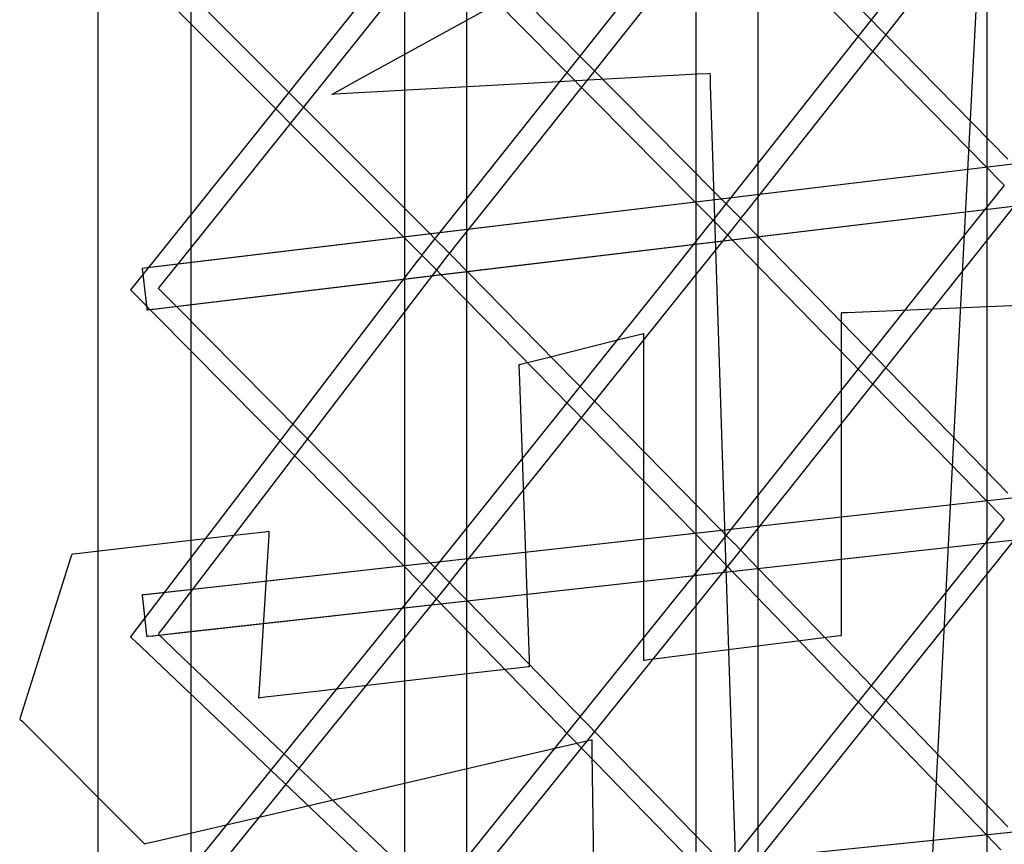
# Model space of a CAD drawing. Extents: x -1.87 to 2.02, y -1.45 to 3.07.
# Tile 23 of 59: x -1.6 to -1.38, y -0.5 to -0.31. Entities that reach past the tile are written whole.
import ezdxf

# ---------------------------------------------------------------- set-up
doc = ezdxf.new("R2010")
doc.units = 0

msp = doc.modelspace()

# ---------------------------------------------------------------- linework, layer by layer
at = {"layer": 'Layer 1', "color": 7, "linetype": 'CONTINUOUS'}
for p, q in [((-1.446965, -0.143822), (-1.446965, -0.311714)), ((-1.374231, -0.146097), (-1.387086, -0.39658)), ((-1.514229, -0.153441), (-1.514229, -0.320071)), ((-1.432551, -1.233299), (-1.432551, -0.161311)), ((-1.585099, -0.163065), (-1.585099, -0.328431)), ((-1.499815, -1.234725), (-1.499815, -0.170798)), ((-1.563477, -1.236153), (-1.563477, -0.18029)), ((-1.426257, -0.338366), (-1.369675, -0.266725)), ((-1.493516, -0.346512), (-1.436933, -0.275357)), ((-1.386007, -0.279653), (-1.442568, -0.351263)), ((-1.374863, -0.337683), (-1.432468, -0.27904)), ((-1.437385, -0.280894), (-1.379788, -0.339526)), ((-1.560773, -0.354659), (-1.50419, -0.283993)), ((-1.45328, -0.288196), (-1.509839, -0.35932)), ((-1.442134, -0.34577), (-1.499725, -0.287638)), ((-1.524384, -0.319072), (-1.472191, -0.290366)), ((-1.504642, -0.2895), (-1.447058, -0.347621)), ((-1.520554, -0.296739), (-1.57711, -0.367376)), ((-1.509405, -0.353854), (-1.566978, -0.296235)), ((-1.571901, -0.298108), (-1.5143, -0.355754)), ((-1.379701, -0.303357), (-1.379701, -1.422997)), ((-1.115424, -0.307889), (-1.574859, -0.362923)), ((-1.112181, -0.307499), (-1.557009, -0.360784)), ((-1.498328, -0.363435), (-1.053809, -0.310185)), ((-1.495457, -0.363091), (-1.053209, -0.310114)), ((-1.446965, -0.311714), (-1.446965, -1.422997)), ((-1.446631, -0.318101), (-1.47038, -0.319405)), ((-1.444178, -0.317966), (-1.446631, -0.318101)), ((-1.443663, -0.317938), (-1.444178, -0.317966)), ((-1.443614, -0.317935), (-1.443663, -0.317938)), ((-1.443602, -0.317935), (-1.443614, -0.317935)), ((-1.443599, -0.317934), (-1.443602, -0.317935)), ((-1.443597, -0.317995), (-1.443599, -0.317934)), ((-1.443599, -0.317934), (-1.443599, -0.317934)), ((-1.443599, -0.317934), (-1.443599, -0.317934)), ((-1.443599, -0.317934), (-1.443599, -0.317934)), ((-1.443599, -0.317934), (-1.443599, -0.317934)), ((-1.443582, -0.318451), (-1.443597, -0.317995)), ((-1.529775, -0.322037), (-1.524384, -0.319072)), ((-1.47038, -0.319405), (-1.527558, -0.322546)), ((-1.514229, -0.320071), (-1.514229, -1.422997)), ((-1.443511, -0.320656), (-1.443582, -0.318451)), ((-1.443215, -0.329821), (-1.443511, -0.320656)), ((-1.531047, -0.322737), (-1.531048, -0.322737)), ((-1.531048, -0.322737), (-1.531047, -0.322737)), ((-1.53103, -0.322736), (-1.531047, -0.322737)), ((-1.531047, -0.322737), (-1.531046, -0.322736)), ((-1.531047, -0.322737), (-1.531047, -0.322737)), ((-1.531046, -0.322736), (-1.531039, -0.322733)), ((-1.531039, -0.322733), (-1.531013, -0.322719)), ((-1.530896, -0.322729), (-1.53103, -0.322736)), ((-1.531013, -0.322719), (-1.530906, -0.32266)), ((-1.530906, -0.32266), (-1.529775, -0.322037)), ((-1.530249, -0.322694), (-1.530896, -0.322729)), ((-1.527558, -0.322546), (-1.530249, -0.322694)), ((-1.585099, -0.328431), (-1.585099, -1.422997)), ((-1.436932, -0.524592), (-1.443215, -0.329821)), ((-1.43548, -0.350044), (-1.426257, -0.338366)), ((-1.379788, -0.339526), (-1.376491, -0.342882)), ((-1.376491, -0.342882), (-1.375785, -0.3436)), ((-1.426249, -0.41498), (-1.369676, -0.34384)), ((-1.37678, -0.345052), (-1.386001, -0.356647)), ((-1.3759, -0.343946), (-1.37678, -0.345052)), ((-1.375719, -0.343718), (-1.3759, -0.343946)), ((-1.375785, -0.3436), (-1.375718, -0.343669)), ((-1.375702, -0.343697), (-1.375719, -0.343718)), ((-1.375718, -0.343669), (-1.375702, -0.343685)), ((-1.375702, -0.343685), (-1.375698, -0.343689)), ((-1.375698, -0.343692), (-1.375702, -0.343697)), ((-1.375698, -0.343689), (-1.375697, -0.34369)), ((-1.375697, -0.343691), (-1.375698, -0.343692)), ((-1.375697, -0.34369), (-1.375697, -0.34369)), ((-1.375697, -0.34369), (-1.375697, -0.34369)), ((-1.375697, -0.34369), (-1.375697, -0.343691)), ((-1.502737, -0.358108), (-1.493516, -0.346512)), ((-1.447058, -0.347621), (-1.443762, -0.350948)), ((-1.438841, -0.349094), (-1.442134, -0.34577)), ((-1.438139, -0.349803), (-1.438841, -0.349094)), ((-1.438072, -0.34987), (-1.438139, -0.349803)), ((-1.438056, -0.349886), (-1.438072, -0.34987)), ((-1.438052, -0.34989), (-1.438056, -0.349886)), ((-1.438052, -0.349891), (-1.438052, -0.34989)), ((-1.438051, -0.349891), (-1.438052, -0.349891)), ((-1.438039, -0.349904), (-1.438051, -0.349891)), ((-1.436779, -0.351173), (-1.438039, -0.349904)), ((-1.43636, -0.351157), (-1.43548, -0.350044)), ((-1.493504, -0.422551), (-1.436934, -0.351897)), ((-1.443172, -0.352003), (-1.444051, -0.353101)), ((-1.443762, -0.350948), (-1.443057, -0.35166)), ((-1.442991, -0.351777), (-1.443172, -0.352003)), ((-1.443057, -0.35166), (-1.44299, -0.351728)), ((-1.442974, -0.351756), (-1.442991, -0.351777)), ((-1.44299, -0.351728), (-1.442974, -0.351744)), ((-1.442974, -0.351744), (-1.44297, -0.351748)), ((-1.44297, -0.351751), (-1.442974, -0.351756)), ((-1.44297, -0.351748), (-1.442969, -0.351749)), ((-1.442969, -0.35175), (-1.44297, -0.351751)), ((-1.442969, -0.351749), (-1.442969, -0.351749)), ((-1.442969, -0.351749), (-1.442969, -0.351749)), ((-1.442969, -0.351749), (-1.442969, -0.35175)), ((-1.442568, -0.351263), (-1.442949, -0.351745)), ((-1.442949, -0.351745), (-1.442949, -0.351745)), ((-1.442949, -0.351745), (-1.442949, -0.351745)), ((-1.442949, -0.351745), (-1.442949, -0.351745)), ((-1.442949, -0.351745), (-1.442949, -0.351745)), ((-1.442949, -0.351745), (-1.442949, -0.351745)), ((-1.442949, -0.351745), (-1.442949, -0.351745)), ((-1.442949, -0.351745), (-1.442949, -0.351745)), ((-1.442949, -0.351745), (-1.442949, -0.351746)), ((-1.442949, -0.351746), (-1.442945, -0.35175)), ((-1.442945, -0.35175), (-1.442925, -0.35177)), ((-1.442925, -0.35177), (-1.44272, -0.351982)), ((-1.44272, -0.351982), (-1.441493, -0.353245)), ((-1.436934, -0.351897), (-1.436544, -0.351411)), ((-1.436568, -0.351386), (-1.436779, -0.351173)), ((-1.436548, -0.351406), (-1.436568, -0.351386)), ((-1.436563, -0.351414), (-1.436562, -0.351413)), ((-1.436563, -0.351415), (-1.436563, -0.351414)), ((-1.436562, -0.351416), (-1.436563, -0.351415)), ((-1.436563, -0.351415), (-1.436563, -0.351415)), ((-1.436563, -0.351415), (-1.436563, -0.351415)), ((-1.436562, -0.351413), (-1.436558, -0.351408)), ((-1.436558, -0.35142), (-1.436562, -0.351416)), ((-1.436558, -0.351408), (-1.436541, -0.351386)), ((-1.436542, -0.351437), (-1.436558, -0.35142)), ((-1.436544, -0.35141), (-1.436548, -0.351406)), ((-1.436544, -0.351411), (-1.436544, -0.35141)), ((-1.436544, -0.351411), (-1.436544, -0.351411)), ((-1.436544, -0.351411), (-1.436544, -0.351411)), ((-1.436544, -0.351411), (-1.436544, -0.351411)), ((-1.436544, -0.351411), (-1.436544, -0.351411)), ((-1.436544, -0.351411), (-1.436544, -0.351411)), ((-1.436544, -0.351411), (-1.436544, -0.351411)), ((-1.436544, -0.351411), (-1.436544, -0.351411)), ((-1.436475, -0.351505), (-1.436542, -0.351437)), ((-1.436541, -0.351386), (-1.43636, -0.351157)), ((-1.435769, -0.35223), (-1.436475, -0.351505)), ((-1.432472, -0.355615), (-1.435769, -0.35223)), ((-1.569993, -0.366173), (-1.560773, -0.354659)), ((-1.506113, -0.357148), (-1.509405, -0.353854)), ((-1.444051, -0.353101), (-1.453271, -0.364615)), ((-1.441493, -0.353245), (-1.441481, -0.353257)), ((-1.441481, -0.353257), (-1.44148, -0.353257)), ((-1.44148, -0.353257), (-1.44148, -0.353258)), ((-1.44148, -0.353258), (-1.441476, -0.353262)), ((-1.441476, -0.353262), (-1.44146, -0.353278)), ((-1.44146, -0.353278), (-1.441394, -0.353346)), ((-1.441394, -0.353346), (-1.440692, -0.354066)), ((-1.440692, -0.354066), (-1.437401, -0.357445)), ((-1.5143, -0.355754), (-1.511003, -0.359053)), ((-1.386001, -0.356647), (-1.442566, -0.42778)), ((-1.37486, -0.414754), (-1.432472, -0.355615)), ((-1.511003, -0.359053), (-1.510297, -0.359759)), ((-1.509839, -0.35932), (-1.510224, -0.359804)), ((-1.50541, -0.357851), (-1.506113, -0.357148)), ((-1.505344, -0.357918), (-1.50541, -0.357851)), ((-1.505328, -0.357934), (-1.505344, -0.357918)), ((-1.505324, -0.357937), (-1.505328, -0.357934)), ((-1.505323, -0.357938), (-1.505324, -0.357937)), ((-1.505323, -0.357939), (-1.505323, -0.357938)), ((-1.505311, -0.357951), (-1.505323, -0.357939)), ((-1.504071, -0.359194), (-1.505311, -0.357951)), ((-1.503863, -0.359402), (-1.504071, -0.359194)), ((-1.503797, -0.359442), (-1.503616, -0.359214)), ((-1.503616, -0.359214), (-1.502737, -0.358108)), ((-1.437401, -0.357445), (-1.379796, -0.416573)), ((-1.557009, -0.360784), (-1.573679, -0.362781)), ((-1.56075, -0.433901), (-1.504211, -0.359913)), ((-1.511292, -0.361266), (-1.52052, -0.373341)), ((-1.510412, -0.360114), (-1.511292, -0.361266)), ((-1.510231, -0.359877), (-1.510412, -0.360114)), ((-1.510297, -0.359759), (-1.51023, -0.359826)), ((-1.510214, -0.359855), (-1.510231, -0.359877)), ((-1.51023, -0.359826), (-1.510214, -0.359843)), ((-1.510224, -0.359804), (-1.510225, -0.359804)), ((-1.510225, -0.359804), (-1.510225, -0.359804)), ((-1.510225, -0.359804), (-1.510225, -0.359804)), ((-1.510225, -0.359804), (-1.510225, -0.359804)), ((-1.510225, -0.359804), (-1.510225, -0.359804)), ((-1.510225, -0.359804), (-1.510225, -0.359804)), ((-1.510225, -0.359804), (-1.510225, -0.359805)), ((-1.510225, -0.359805), (-1.510224, -0.359805)), ((-1.510224, -0.359805), (-1.51022, -0.359809)), ((-1.51022, -0.359809), (-1.5102, -0.359829)), ((-1.510214, -0.359843), (-1.51021, -0.359847)), ((-1.51021, -0.359849), (-1.510214, -0.359855)), ((-1.51021, -0.359847), (-1.510209, -0.359848)), ((-1.510209, -0.359848), (-1.51021, -0.359849)), ((-1.510209, -0.359848), (-1.510209, -0.359848)), ((-1.510209, -0.359848), (-1.510209, -0.359848)), ((-1.510209, -0.359848), (-1.510209, -0.359848)), ((-1.5102, -0.359829), (-1.509992, -0.360041)), ((-1.509992, -0.360041), (-1.508749, -0.361307)), ((-1.508749, -0.361307), (-1.508737, -0.36132)), ((-1.508737, -0.36132), (-1.508736, -0.36132)), ((-1.508736, -0.36132), (-1.508736, -0.361321)), ((-1.508736, -0.361321), (-1.508732, -0.361325)), ((-1.508732, -0.361325), (-1.508716, -0.361341)), ((-1.508716, -0.361341), (-1.50865, -0.361408)), ((-1.50865, -0.361408), (-1.507948, -0.362122)), ((-1.504211, -0.359913), (-1.503839, -0.359427)), ((-1.503843, -0.359422), (-1.503863, -0.359402)), ((-1.503839, -0.359426), (-1.503843, -0.359422)), ((-1.503839, -0.359427), (-1.503839, -0.359426)), ((-1.503839, -0.359426), (-1.503839, -0.359426)), ((-1.503839, -0.359426), (-1.503839, -0.359426)), ((-1.503839, -0.359426), (-1.503839, -0.359426)), ((-1.503839, -0.359426), (-1.503839, -0.359426)), ((-1.503839, -0.359426), (-1.503839, -0.359426)), ((-1.503839, -0.359426), (-1.503839, -0.359426)), ((-1.503839, -0.359427), (-1.503839, -0.359427)), ((-1.503819, -0.359469), (-1.503818, -0.359468)), ((-1.503819, -0.35947), (-1.503819, -0.359469)), ((-1.503818, -0.359471), (-1.503819, -0.35947)), ((-1.503819, -0.35947), (-1.503819, -0.35947)), ((-1.503819, -0.35947), (-1.503819, -0.35947)), ((-1.503818, -0.359468), (-1.503814, -0.359463)), ((-1.503814, -0.359475), (-1.503818, -0.359471)), ((-1.503814, -0.359463), (-1.503797, -0.359442)), ((-1.503798, -0.359491), (-1.503814, -0.359475)), ((-1.503731, -0.35956), (-1.503798, -0.359491)), ((-1.503026, -0.360278), (-1.503731, -0.35956)), ((-1.499728, -0.363634), (-1.503026, -0.360278)), ((-1.574858, -0.362922), (-1.574859, -0.362923)), ((-1.574859, -0.362923), (-1.574859, -0.362923)), ((-1.574859, -0.362923), (-1.574859, -0.362923)), ((-1.574859, -0.362923), (-1.574859, -0.362923)), ((-1.574859, -0.362923), (-1.574859, -0.362923)), ((-1.574859, -0.362923), (-1.574859, -0.362923)), ((-1.574859, -0.362923), (-1.574859, -0.362923)), ((-1.574859, -0.362923), (-1.574858, -0.362923)), ((-1.574859, -0.362923), (-1.574859, -0.362923)), ((-1.574859, -0.362923), (-1.574859, -0.362923)), ((-1.574859, -0.362923), (-1.574859, -0.362923)), ((-1.574859, -0.362923), (-1.574859, -0.362923)), ((-1.574859, -0.362923), (-1.574859, -0.362923)), ((-1.574859, -0.362923), (-1.574859, -0.362923)), ((-1.574859, -0.362923), (-1.574858, -0.362923)), ((-1.574854, -0.362922), (-1.574858, -0.362922)), ((-1.574858, -0.362923), (-1.574858, -0.362925)), ((-1.574858, -0.362923), (-1.574858, -0.362929)), ((-1.574858, -0.362925), (-1.574855, -0.362949)), ((-1.574858, -0.362929), (-1.574854, -0.362958)), ((-1.574855, -0.362949), (-1.574842, -0.363062)), ((-1.574784, -0.362914), (-1.574854, -0.362922)), ((-1.574854, -0.362958), (-1.574839, -0.363083)), ((-1.574842, -0.363062), (-1.574698, -0.36426)), ((-1.574839, -0.363083), (-1.574692, -0.364314)), ((-1.573679, -0.362781), (-1.574784, -0.362914)), ((-1.565841, -0.371522), (-1.498328, -0.363435)), ((-1.564715, -0.371387), (-1.495457, -0.363091)), ((-1.507948, -0.362122), (-1.504658, -0.365472)), ((-1.442131, -0.422262), (-1.499728, -0.363634)), ((-1.574698, -0.36426), (-1.573755, -0.372149)), ((-1.574692, -0.364314), (-1.573751, -0.372177)), ((-1.453271, -0.364615), (-1.509837, -0.435262)), ((-1.504658, -0.365472), (-1.447067, -0.424093)), ((-1.57711, -0.367376), (-1.5775, -0.367863)), ((-1.5775, -0.367863), (-1.5775, -0.367863)), ((-1.5775, -0.367863), (-1.5775, -0.367863)), ((-1.5775, -0.367863), (-1.5775, -0.367863)), ((-1.5775, -0.367863), (-1.5775, -0.367863)), ((-1.5775, -0.367863), (-1.5775, -0.367863)), ((-1.5775, -0.367863), (-1.5775, -0.367863)), ((-1.5775, -0.367863), (-1.5775, -0.367864)), ((-1.5775, -0.367864), (-1.5775, -0.367864)), ((-1.5775, -0.367864), (-1.577496, -0.367868)), ((-1.577496, -0.367868), (-1.577476, -0.367888)), ((-1.577476, -0.367888), (-1.577265, -0.368101)), ((-1.577265, -0.368101), (-1.576005, -0.369374)), ((-1.571075, -0.367525), (-1.571074, -0.367523)), ((-1.571074, -0.367526), (-1.571075, -0.367525)), ((-1.571075, -0.367525), (-1.571075, -0.367525)), ((-1.571075, -0.367525), (-1.571075, -0.367525)), ((-1.571075, -0.367525), (-1.571075, -0.367525)), ((-1.571074, -0.367523), (-1.57107, -0.367518)), ((-1.57107, -0.36753), (-1.571074, -0.367526)), ((-1.57107, -0.367518), (-1.571053, -0.367497)), ((-1.571054, -0.367546), (-1.57107, -0.36753)), ((-1.570987, -0.367614), (-1.571054, -0.367546)), ((-1.571053, -0.367497), (-1.570872, -0.367271)), ((-1.570282, -0.368326), (-1.570987, -0.367614)), ((-1.570872, -0.367271), (-1.569993, -0.366173)), ((-1.566985, -0.371653), (-1.570282, -0.368326)), ((-1.576005, -0.369374), (-1.575993, -0.369387)), ((-1.575993, -0.369387), (-1.575992, -0.369387)), ((-1.575992, -0.369387), (-1.575992, -0.369388)), ((-1.575992, -0.369388), (-1.575988, -0.369392)), ((-1.575988, -0.369392), (-1.575972, -0.369408)), ((-1.575972, -0.369408), (-1.575906, -0.369474)), ((-1.575906, -0.369474), (-1.575205, -0.370182)), ((-1.575205, -0.370182), (-1.571915, -0.373502)), ((-1.573755, -0.372149), (-1.573719, -0.372445)), ((-1.573751, -0.372177), (-1.573718, -0.372452)), ((-1.573719, -0.372445), (-1.573717, -0.372464)), ((-1.573718, -0.372452), (-1.573717, -0.372466)), ((-1.573717, -0.372464), (-1.573717, -0.372466)), ((-1.573717, -0.372466), (-1.573717, -0.372466)), ((-1.573717, -0.372466), (-1.573717, -0.372466)), ((-1.573717, -0.372466), (-1.573717, -0.372466)), ((-1.573717, -0.372466), (-1.573717, -0.372466)), ((-1.573717, -0.372466), (-1.573717, -0.372466)), ((-1.573717, -0.372466), (-1.573716, -0.372466)), ((-1.573717, -0.372466), (-1.573717, -0.372466)), ((-1.573717, -0.372466), (-1.573717, -0.372466)), ((-1.573717, -0.372466), (-1.573717, -0.372466)), ((-1.573717, -0.372466), (-1.573717, -0.372466)), ((-1.573717, -0.372466), (-1.573717, -0.372466)), ((-1.573717, -0.372466), (-1.573717, -0.372466)), ((-1.573717, -0.372466), (-1.573716, -0.372466)), ((-1.573716, -0.372466), (-1.573714, -0.372466)), ((-1.573716, -0.372466), (-1.573714, -0.372466)), ((-1.573714, -0.372466), (-1.573707, -0.372465)), ((-1.573714, -0.372466), (-1.573707, -0.372465)), ((-1.573707, -0.372465), (-1.573676, -0.372461)), ((-1.573707, -0.372465), (-1.573675, -0.372461)), ((-1.573676, -0.372461), (-1.573551, -0.372446)), ((-1.573675, -0.372461), (-1.573343, -0.372421)), ((-1.573551, -0.372446), (-1.572233, -0.372288)), ((-1.573343, -0.372421), (-1.571702, -0.372225)), ((-1.572233, -0.372288), (-1.565841, -0.371522)), ((-1.571702, -0.372225), (-1.564715, -0.371387)), ((-1.509401, -0.429775), (-1.566985, -0.371653)), ((-1.401153, -0.372679), (-1.411974, -0.37313)), ((-1.367712, -0.371286), (-1.401153, -0.372679)), ((-1.52052, -0.373341), (-1.577123, -0.447414)), ((-1.571915, -0.373502), (-1.514345, -0.431614)), ((-1.41333, -0.373186), (-1.413331, -0.373186)), ((-1.413331, -0.373186), (-1.413331, -0.373186)), ((-1.413331, -0.373186), (-1.413331, -0.373186)), ((-1.413331, -0.373186), (-1.413331, -0.373186)), ((-1.413331, -0.373186), (-1.413331, -0.373187)), ((-1.413331, -0.373187), (-1.413331, -0.373188)), ((-1.413331, -0.373188), (-1.413331, -0.373195)), ((-1.413331, -0.373195), (-1.413331, -0.373221)), ((-1.413331, -0.373221), (-1.413331, -0.373504)), ((-1.413331, -0.373504), (-1.413331, -0.374865)), ((-1.413331, -0.374865), (-1.413331, -0.388731)), ((-1.413294, -0.373185), (-1.41333, -0.373186)), ((-1.413059, -0.373175), (-1.413294, -0.373185)), ((-1.411974, -0.37313), (-1.413059, -0.373175)), ((-1.464994, -0.379494), (-1.481714, -0.383675)), ((-1.459627, -0.378152), (-1.464994, -0.379494)), ((-1.4591, -0.37802), (-1.459627, -0.378152)), ((-1.45899, -0.377993), (-1.4591, -0.37802)), ((-1.45898, -0.37799), (-1.45899, -0.377993)), ((-1.458977, -0.37799), (-1.45898, -0.37799)), ((-1.458977, -0.37799), (-1.458977, -0.377989)), ((-1.458977, -0.377989), (-1.458977, -0.377989)), ((-1.458977, -0.377989), (-1.458977, -0.377989)), ((-1.458977, -0.377989), (-1.458977, -0.377989)), ((-1.458977, -0.377989), (-1.458977, -0.377989)), ((-1.458977, -0.377989), (-1.458977, -0.37799)), ((-1.458977, -0.378037), (-1.458977, -0.37799)), ((-1.458977, -0.378345), (-1.458977, -0.378037)), ((-1.458977, -0.379765), (-1.458977, -0.378345)), ((-1.458977, -0.393923), (-1.458977, -0.379765)), ((-1.481714, -0.383675), (-1.487125, -0.385028)), ((-1.487785, -0.385194), (-1.487803, -0.385198)), ((-1.487803, -0.385198), (-1.487803, -0.385198)), ((-1.487803, -0.385198), (-1.487803, -0.385198)), ((-1.487803, -0.385198), (-1.487803, -0.385198)), ((-1.487803, -0.385198), (-1.487803, -0.385198)), ((-1.487803, -0.385198), (-1.487803, -0.385199)), ((-1.487803, -0.385199), (-1.487803, -0.3852)), ((-1.487803, -0.3852), (-1.487803, -0.385206)), ((-1.487803, -0.385206), (-1.487802, -0.385231)), ((-1.487802, -0.385231), (-1.487793, -0.385495)), ((-1.487793, -0.385495), (-1.487749, -0.386769)), ((-1.487667, -0.385164), (-1.487785, -0.385194)), ((-1.487125, -0.385028), (-1.487667, -0.385164)), ((-1.115418, -0.387194), (-1.574819, -0.438297)), ((-1.112142, -0.38683), (-1.55697, -0.436311)), ((-1.487749, -0.386769), (-1.487302, -0.39974)), ((-1.413331, -0.388731), (-1.413331, -0.431928)), ((-1.498364, -0.439461), (-1.053822, -0.390013)), ((-1.495491, -0.439142), (-1.05321, -0.389943)), ((-1.458977, -0.437677), (-1.458977, -0.393923)), ((-1.387086, -0.39658), (-1.43976, -1.422997)), ((-1.487302, -0.39974), (-1.485909, -0.440148)), ((-1.43548, -0.426587), (-1.426249, -0.41498)), ((-1.379796, -0.416573), (-1.376495, -0.419962)), ((-1.376495, -0.419962), (-1.375787, -0.420689)), ((-1.375787, -0.420689), (-1.375719, -0.420758)), ((-1.502732, -0.434077), (-1.493504, -0.422551)), ((-1.438836, -0.425616), (-1.442131, -0.422262)), ((-1.432477, -0.499386), (-1.369867, -0.421189)), ((-1.376494, -0.421776), (-1.3798, -0.425906)), ((-1.375786, -0.420892), (-1.376494, -0.421776)), ((-1.375719, -0.420808), (-1.375786, -0.420892)), ((-1.375719, -0.420758), (-1.375702, -0.420775)), ((-1.375702, -0.420787), (-1.375719, -0.420808)), ((-1.375702, -0.420775), (-1.375698, -0.42078)), ((-1.375698, -0.420782), (-1.375702, -0.420787)), ((-1.375698, -0.42078), (-1.375697, -0.420781)), ((-1.375697, -0.420781), (-1.375698, -0.420782)), ((-1.375697, -0.420781), (-1.375697, -0.420781)), ((-1.375697, -0.420781), (-1.375697, -0.420781)), ((-1.375697, -0.420781), (-1.375697, -0.420781)), ((-1.554988, -0.424738), (-1.581462, -0.427803)), ((-1.54649, -0.423754), (-1.554988, -0.424738)), ((-1.545656, -0.423658), (-1.54649, -0.423754)), ((-1.545968, -0.431754), (-1.545517, -0.42454)), ((-1.545482, -0.423638), (-1.545656, -0.423658)), ((-1.545517, -0.42454), (-1.545472, -0.423816)), ((-1.545466, -0.423636), (-1.545482, -0.423638)), ((-1.545472, -0.423816), (-1.545462, -0.423659)), ((-1.545462, -0.423635), (-1.545466, -0.423636)), ((-1.545462, -0.423659), (-1.545461, -0.423635)), ((-1.545461, -0.423635), (-1.545462, -0.423635)), ((-1.545461, -0.423635), (-1.545461, -0.423635)), ((-1.545461, -0.423635), (-1.545461, -0.423635)), ((-1.545461, -0.423635), (-1.545461, -0.423635)), ((-1.545461, -0.423635), (-1.545461, -0.423635)), ((-1.545461, -0.423635), (-1.545461, -0.423635)), ((-1.447067, -0.424093), (-1.443766, -0.427453)), ((-1.443766, -0.427453), (-1.443058, -0.428174)), ((-1.3798, -0.425906), (-1.442379, -0.504065)), ((-1.438131, -0.426333), (-1.438836, -0.425616)), ((-1.438065, -0.426401), (-1.438131, -0.426333)), ((-1.438048, -0.426418), (-1.438065, -0.426401)), ((-1.438045, -0.426422), (-1.438048, -0.426418)), ((-1.438044, -0.426422), (-1.438045, -0.426422)), ((-1.438043, -0.426423), (-1.438044, -0.426422)), ((-1.438031, -0.426435), (-1.438043, -0.426423)), ((-1.436778, -0.427711), (-1.438031, -0.426435)), ((-1.436362, -0.427696), (-1.43548, -0.426587)), ((-1.591373, -0.429774), (-1.59361, -0.436841)), ((-1.591154, -0.429081), (-1.591373, -0.429774)), ((-1.591108, -0.428936), (-1.591154, -0.429081)), ((-1.591104, -0.428923), (-1.591108, -0.428936)), ((-1.591103, -0.42892), (-1.591104, -0.428923)), ((-1.591102, -0.428919), (-1.591103, -0.428919)), ((-1.591103, -0.428919), (-1.591103, -0.428919)), ((-1.591103, -0.428919), (-1.591103, -0.428919)), ((-1.591103, -0.428919), (-1.591103, -0.428919)), ((-1.591103, -0.428919), (-1.591103, -0.428919)), ((-1.591103, -0.428919), (-1.591103, -0.42892)), ((-1.591074, -0.428915), (-1.591102, -0.428919)), ((-1.590887, -0.428894), (-1.591074, -0.428915)), ((-1.590028, -0.428794), (-1.590887, -0.428894)), ((-1.581462, -0.427803), (-1.590028, -0.428794)), ((-1.506107, -0.4331), (-1.509401, -0.429775)), ((-1.49973, -0.506327), (-1.437126, -0.428672)), ((-1.443765, -0.429253), (-1.447071, -0.433354)), ((-1.443058, -0.428375), (-1.443765, -0.429253)), ((-1.443058, -0.428174), (-1.442991, -0.428243)), ((-1.44299, -0.428292), (-1.443058, -0.428375)), ((-1.442991, -0.428243), (-1.442974, -0.42826)), ((-1.442974, -0.428271), (-1.44299, -0.428292)), ((-1.442974, -0.42826), (-1.44297, -0.428264)), ((-1.44297, -0.428266), (-1.442974, -0.428271)), ((-1.44297, -0.428264), (-1.442969, -0.428265)), ((-1.442969, -0.428265), (-1.44297, -0.428266)), ((-1.442969, -0.428265), (-1.442969, -0.428265)), ((-1.442969, -0.428265), (-1.442969, -0.428265)), ((-1.442969, -0.428265), (-1.442969, -0.428265)), ((-1.442566, -0.42778), (-1.442949, -0.428261)), ((-1.442949, -0.428261), (-1.442949, -0.428261)), ((-1.442949, -0.428261), (-1.442949, -0.428261)), ((-1.442949, -0.428261), (-1.442949, -0.428261)), ((-1.442949, -0.428261), (-1.442949, -0.428261)), ((-1.442949, -0.428261), (-1.442949, -0.428261)), ((-1.442949, -0.428261), (-1.442949, -0.428261)), ((-1.442949, -0.428261), (-1.442949, -0.428261)), ((-1.442949, -0.428261), (-1.442949, -0.428262)), ((-1.442949, -0.428262), (-1.442947, -0.428263)), ((-1.442947, -0.428263), (-1.442931, -0.428279)), ((-1.442931, -0.428279), (-1.442858, -0.428355)), ((-1.442858, -0.428355), (-1.441575, -0.429683)), ((-1.441575, -0.429683), (-1.441387, -0.429878)), ((-1.437126, -0.428672), (-1.436587, -0.428004)), ((-1.436568, -0.427925), (-1.436778, -0.427711)), ((-1.436587, -0.428004), (-1.436545, -0.427952)), ((-1.436548, -0.427945), (-1.436568, -0.427925)), ((-1.436567, -0.427954), (-1.436566, -0.427952)), ((-1.436564, -0.427958), (-1.436567, -0.427954)), ((-1.436567, -0.427954), (-1.436567, -0.427954)), ((-1.436567, -0.427954), (-1.436567, -0.427954)), ((-1.436567, -0.427954), (-1.436567, -0.427954)), ((-1.436566, -0.427952), (-1.436562, -0.427947)), ((-1.436549, -0.427973), (-1.436564, -0.427958)), ((-1.436562, -0.427947), (-1.436544, -0.427925)), ((-1.436486, -0.428038), (-1.436549, -0.427973)), ((-1.436544, -0.42795), (-1.436548, -0.427945)), ((-1.436545, -0.427952), (-1.436544, -0.427951)), ((-1.436544, -0.427925), (-1.436362, -0.427696)), ((-1.436544, -0.427951), (-1.436544, -0.42795)), ((-1.436544, -0.42795), (-1.436544, -0.42795)), ((-1.436544, -0.42795), (-1.436544, -0.42795)), ((-1.436544, -0.42795), (-1.436544, -0.42795)), ((-1.436544, -0.42795), (-1.436544, -0.42795)), ((-1.436544, -0.42795), (-1.436544, -0.42795)), ((-1.436544, -0.42795), (-1.436544, -0.42795)), ((-1.436544, -0.42795), (-1.436544, -0.42795)), ((-1.435793, -0.428755), (-1.436486, -0.428038)), ((-1.432517, -0.432145), (-1.435793, -0.428755)), ((-1.547361, -0.454049), (-1.545968, -0.431754)), ((-1.514345, -0.431614), (-1.511045, -0.434945)), ((-1.441387, -0.429878), (-1.440665, -0.430625)), ((-1.440665, -0.430625), (-1.437339, -0.434067)), ((-1.413331, -0.431928), (-1.413331, -0.445906)), ((-1.56998, -0.44598), (-1.56075, -0.433901)), ((-1.447071, -0.433354), (-1.509648, -0.510971)), ((-1.505403, -0.43381), (-1.506107, -0.4331)), ((-1.505336, -0.433878), (-1.505403, -0.43381)), ((-1.50532, -0.433894), (-1.505336, -0.433878)), ((-1.505316, -0.433898), (-1.50532, -0.433894)), ((-1.505315, -0.433899), (-1.505316, -0.433898)), ((-1.505303, -0.433912), (-1.505315, -0.433899)), ((-1.505315, -0.433899), (-1.505315, -0.433899)), ((-1.504037, -0.435191), (-1.505303, -0.433912)), ((-1.503614, -0.435178), (-1.502732, -0.434077)), ((-1.437339, -0.434067), (-1.379728, -0.493695)), ((-1.374896, -0.491784), (-1.432517, -0.432145)), ((-1.55697, -0.436311), (-1.57364, -0.438165)), ((-1.566987, -0.513269), (-1.504389, -0.436156)), ((-1.511045, -0.434945), (-1.510338, -0.435659)), ((-1.510337, -0.435859), (-1.511045, -0.43673)), ((-1.510338, -0.435659), (-1.51027, -0.435727)), ((-1.51027, -0.435776), (-1.510337, -0.435859)), ((-1.51027, -0.435727), (-1.510254, -0.435744)), ((-1.510253, -0.435755), (-1.51027, -0.435776)), ((-1.510254, -0.435744), (-1.510249, -0.435748)), ((-1.510249, -0.435751), (-1.510253, -0.435755)), ((-1.510249, -0.435748), (-1.510249, -0.435749)), ((-1.510249, -0.435749), (-1.510248, -0.435749)), ((-1.510248, -0.43575), (-1.510249, -0.435751)), ((-1.510248, -0.435749), (-1.510248, -0.435749)), ((-1.510248, -0.435749), (-1.510248, -0.43575)), ((-1.510224, -0.435745), (-1.510225, -0.435745)), ((-1.510225, -0.435745), (-1.510225, -0.435745)), ((-1.510225, -0.435745), (-1.510225, -0.435745)), ((-1.510225, -0.435745), (-1.510225, -0.435745)), ((-1.510225, -0.435745), (-1.510225, -0.435745)), ((-1.510225, -0.435745), (-1.510225, -0.435745)), ((-1.510225, -0.435745), (-1.510225, -0.435745)), ((-1.510225, -0.435745), (-1.510224, -0.435746)), ((-1.509837, -0.435262), (-1.510224, -0.435745)), ((-1.510224, -0.435746), (-1.510223, -0.435747)), ((-1.510223, -0.435747), (-1.510207, -0.435764)), ((-1.510207, -0.435764), (-1.510133, -0.43584)), ((-1.510133, -0.43584), (-1.508836, -0.437174)), ((-1.504389, -0.436156), (-1.503843, -0.435484)), ((-1.503824, -0.435405), (-1.504037, -0.435191)), ((-1.503843, -0.435484), (-1.503801, -0.435432)), ((-1.503804, -0.435426), (-1.503824, -0.435405)), ((-1.503819, -0.435434), (-1.503818, -0.435433)), ((-1.503819, -0.435435), (-1.503819, -0.435434)), ((-1.503819, -0.435434), (-1.503819, -0.435434)), ((-1.503819, -0.435434), (-1.503819, -0.435434)), ((-1.503816, -0.435438), (-1.503819, -0.435435)), ((-1.503818, -0.435433), (-1.503813, -0.435427)), ((-1.503801, -0.435453), (-1.503816, -0.435438)), ((-1.503813, -0.435427), (-1.503796, -0.435406)), ((-1.5038, -0.43543), (-1.503804, -0.435426)), ((-1.503801, -0.435432), (-1.5038, -0.435431)), ((-1.503738, -0.435518), (-1.503801, -0.435453)), ((-1.5038, -0.435431), (-1.5038, -0.43543)), ((-1.5038, -0.43543), (-1.503799, -0.43543)), ((-1.503799, -0.43543), (-1.5038, -0.43543)), ((-1.5038, -0.43543), (-1.5038, -0.43543)), ((-1.5038, -0.43543), (-1.5038, -0.43543)), ((-1.503799, -0.43543), (-1.503799, -0.43543)), ((-1.503799, -0.43543), (-1.503799, -0.43543)), ((-1.503799, -0.43543), (-1.503799, -0.43543)), ((-1.503796, -0.435406), (-1.503614, -0.435178)), ((-1.503045, -0.436229), (-1.503738, -0.435518)), ((-1.499771, -0.43959), (-1.503045, -0.436229)), ((-1.59361, -0.436841), (-1.603114, -0.466875)), ((-1.574815, -0.438296), (-1.574819, -0.438296)), ((-1.574819, -0.438296), (-1.574819, -0.438297)), ((-1.574819, -0.438297), (-1.574819, -0.438297)), ((-1.574819, -0.438297), (-1.574819, -0.438297)), ((-1.574819, -0.438297), (-1.574819, -0.438297)), ((-1.574819, -0.438297), (-1.574819, -0.438297)), ((-1.574819, -0.438297), (-1.574819, -0.438297)), ((-1.574819, -0.438297), (-1.574819, -0.438297)), ((-1.574819, -0.438297), (-1.574819, -0.438297)), ((-1.574819, -0.438297), (-1.574819, -0.438299)), ((-1.574819, -0.438297), (-1.574819, -0.438297)), ((-1.574819, -0.438297), (-1.574819, -0.438297)), ((-1.574819, -0.438297), (-1.574819, -0.438297)), ((-1.574819, -0.438297), (-1.574819, -0.438297)), ((-1.574819, -0.438297), (-1.574819, -0.438297)), ((-1.574819, -0.438297), (-1.574819, -0.438297)), ((-1.574819, -0.438297), (-1.574819, -0.438297)), ((-1.574819, -0.438297), (-1.574818, -0.438303)), ((-1.574819, -0.438299), (-1.574816, -0.438323)), ((-1.574818, -0.438303), (-1.574815, -0.438332)), ((-1.574816, -0.438323), (-1.574804, -0.438436)), ((-1.574745, -0.438288), (-1.574815, -0.438296)), ((-1.574815, -0.438332), (-1.574801, -0.438457)), ((-1.574804, -0.438436), (-1.57467, -0.439636)), ((-1.574801, -0.438457), (-1.574664, -0.439689)), ((-1.57364, -0.438165), (-1.574745, -0.438288)), ((-1.511045, -0.43673), (-1.514349, -0.440801)), ((-1.508836, -0.437174), (-1.508647, -0.437369)), ((-1.508647, -0.437369), (-1.507925, -0.43811)), ((-1.507925, -0.43811), (-1.5046, -0.441523)), ((-1.458977, -0.451722), (-1.458977, -0.437677)), ((-1.514349, -0.440801), (-1.576915, -0.517876)), ((-1.57467, -0.439636), (-1.573791, -0.447531)), ((-1.574664, -0.439689), (-1.573788, -0.447559)), ((-1.56588, -0.446972), (-1.498364, -0.439461)), ((-1.564754, -0.446846), (-1.495491, -0.439142)), ((-1.442166, -0.498722), (-1.499771, -0.43959)), ((-1.485909, -0.440148), (-1.485458, -0.453224)), ((-1.5046, -0.441523), (-1.447003, -0.50064)), ((-1.577123, -0.447414), (-1.577504, -0.447914)), ((-1.577504, -0.447914), (-1.577504, -0.447915)), ((-1.577504, -0.447915), (-1.577504, -0.447915)), ((-1.577504, -0.447915), (-1.577504, -0.447915)), ((-1.577504, -0.447915), (-1.577504, -0.447915)), ((-1.577504, -0.447915), (-1.577504, -0.447915)), ((-1.577504, -0.447915), (-1.577504, -0.447915)), ((-1.577504, -0.447915), (-1.577504, -0.447915)), ((-1.577504, -0.447915), (-1.577504, -0.447915)), ((-1.577504, -0.447915), (-1.577502, -0.447917)), ((-1.577502, -0.447917), (-1.577485, -0.447933)), ((-1.577485, -0.447933), (-1.577407, -0.448007)), ((-1.577407, -0.448007), (-1.576038, -0.449307)), ((-1.573791, -0.447531), (-1.573759, -0.447827)), ((-1.573788, -0.447559), (-1.573758, -0.447834)), ((-1.573759, -0.447827), (-1.573756, -0.447846)), ((-1.573758, -0.447834), (-1.573756, -0.447848)), ((-1.573756, -0.447846), (-1.573756, -0.447848)), ((-1.573756, -0.447848), (-1.573754, -0.447847)), ((-1.573756, -0.447848), (-1.573754, -0.447847)), ((-1.573756, -0.447848), (-1.573756, -0.447848)), ((-1.573756, -0.447848), (-1.573756, -0.447848)), ((-1.573756, -0.447848), (-1.573756, -0.447848)), ((-1.573756, -0.447848), (-1.573756, -0.447848)), ((-1.573756, -0.447848), (-1.573756, -0.447848)), ((-1.573756, -0.447848), (-1.573756, -0.447848)), ((-1.573756, -0.447848), (-1.573756, -0.447848)), ((-1.573756, -0.447848), (-1.573756, -0.447848)), ((-1.573756, -0.447848), (-1.573756, -0.447848)), ((-1.573756, -0.447848), (-1.573756, -0.447848)), ((-1.573756, -0.447848), (-1.573756, -0.447848)), ((-1.573756, -0.447848), (-1.573756, -0.447848)), ((-1.573756, -0.447848), (-1.573756, -0.447848)), ((-1.573754, -0.447847), (-1.573746, -0.447847)), ((-1.573754, -0.447847), (-1.573746, -0.447847)), ((-1.573746, -0.447847), (-1.573715, -0.447843)), ((-1.573746, -0.447847), (-1.573715, -0.447843)), ((-1.573715, -0.447843), (-1.573382, -0.447806)), ((-1.573715, -0.447843), (-1.573591, -0.447829)), ((-1.573591, -0.447829), (-1.572273, -0.447683)), ((-1.573382, -0.447806), (-1.571742, -0.447624)), ((-1.572273, -0.447683), (-1.56588, -0.446972)), ((-1.571742, -0.447624), (-1.564754, -0.446846)), ((-1.571067, -0.447402), (-1.571066, -0.447401)), ((-1.571067, -0.447403), (-1.571067, -0.447402)), ((-1.571064, -0.447406), (-1.571067, -0.447403)), ((-1.571067, -0.447403), (-1.571067, -0.447403)), ((-1.571067, -0.447403), (-1.571067, -0.447403)), ((-1.571066, -0.447401), (-1.571062, -0.447395)), ((-1.571049, -0.44742), (-1.571064, -0.447406)), ((-1.571062, -0.447395), (-1.571044, -0.447373)), ((-1.570986, -0.44748), (-1.571049, -0.44742)), ((-1.571044, -0.447373), (-1.570862, -0.447134)), ((-1.570294, -0.448137), (-1.570986, -0.44748)), ((-1.570862, -0.447134), (-1.56998, -0.44598)), ((-1.41436, -0.447789), (-1.422859, -0.448862)), ((-1.413526, -0.447683), (-1.41436, -0.447789)), ((-1.413353, -0.447661), (-1.413526, -0.447683)), ((-1.413336, -0.447659), (-1.413353, -0.447661)), ((-1.413332, -0.447659), (-1.413336, -0.447659)), ((-1.413331, -0.447659), (-1.413332, -0.447659)), ((-1.413331, -0.445906), (-1.413331, -0.447307)), ((-1.413331, -0.447307), (-1.413331, -0.447612)), ((-1.413331, -0.447612), (-1.413331, -0.447658)), ((-1.413331, -0.447658), (-1.413331, -0.447659)), ((-1.413331, -0.447659), (-1.413331, -0.447659)), ((-1.413331, -0.447659), (-1.413331, -0.447659)), ((-1.413331, -0.447659), (-1.413331, -0.447659)), ((-1.413331, -0.447659), (-1.413331, -0.447659)), ((-1.576038, -0.449307), (-1.575844, -0.449491)), ((-1.575844, -0.449491), (-1.575124, -0.450175)), ((-1.575124, -0.450175), (-1.571805, -0.453327)), ((-1.567024, -0.451243), (-1.570294, -0.448137)), ((-1.422859, -0.448862), (-1.449335, -0.452205)), ((-1.509492, -0.505883), (-1.567024, -0.451243)), ((-1.458977, -0.453101), (-1.458977, -0.451722)), ((-1.449335, -0.452205), (-1.457902, -0.453287)), ((-1.571805, -0.453327), (-1.514321, -0.507925)), ((-1.547808, -0.461205), (-1.547361, -0.454049)), ((-1.485458, -0.453224), (-1.485413, -0.454535)), ((-1.485413, -0.454535), (-1.485403, -0.454819)), ((-1.485403, -0.454819), (-1.485402, -0.454863)), ((-1.458977, -0.453387), (-1.458977, -0.453101)), ((-1.458977, -0.453414), (-1.458977, -0.453387)), ((-1.458977, -0.45342), (-1.458977, -0.453414)), ((-1.458977, -0.453422), (-1.458977, -0.45342)), ((-1.458976, -0.453422), (-1.458977, -0.453423)), ((-1.458977, -0.453423), (-1.458977, -0.453422)), ((-1.458977, -0.453422), (-1.458977, -0.453422)), ((-1.458977, -0.453422), (-1.458977, -0.453422)), ((-1.458977, -0.453423), (-1.458977, -0.453423)), ((-1.458948, -0.453419), (-1.458976, -0.453422)), ((-1.458761, -0.453395), (-1.458948, -0.453419)), ((-1.457902, -0.453287), (-1.458761, -0.453395)), ((-1.498439, -0.456368), (-1.534669, -0.460549)), ((-1.48681, -0.455026), (-1.498439, -0.456368)), ((-1.485668, -0.454894), (-1.48681, -0.455026)), ((-1.485431, -0.454867), (-1.485668, -0.454894)), ((-1.485409, -0.454864), (-1.485431, -0.454867)), ((-1.485404, -0.454864), (-1.485409, -0.454864)), ((-1.485402, -0.454863), (-1.485404, -0.454864)), ((-1.485402, -0.454863), (-1.485402, -0.454863)), ((-1.485402, -0.454863), (-1.485402, -0.454863)), ((-1.485402, -0.454863), (-1.485402, -0.454863)), ((-1.485402, -0.454863), (-1.485402, -0.454863)), ((-1.485402, -0.454863), (-1.485402, -0.454863)), ((-1.547852, -0.461908), (-1.547808, -0.461205)), ((-1.534669, -0.460549), (-1.546392, -0.461902)), ((-1.547862, -0.462068), (-1.547861, -0.462054)), ((-1.547823, -0.462068), (-1.547862, -0.462072)), ((-1.547862, -0.462071), (-1.547862, -0.462068)), ((-1.547862, -0.462072), (-1.547862, -0.462071)), ((-1.547862, -0.462072), (-1.547862, -0.462072)), ((-1.547862, -0.462072), (-1.547862, -0.462072)), ((-1.547862, -0.462072), (-1.547862, -0.462072)), ((-1.547862, -0.462072), (-1.547862, -0.462072)), ((-1.547862, -0.462072), (-1.547862, -0.462072)), ((-1.547861, -0.462054), (-1.547852, -0.461908)), ((-1.547568, -0.462038), (-1.547823, -0.462068)), ((-1.546392, -0.461902), (-1.547568, -0.462038)), ((-1.112099, -0.466165), (-1.556927, -0.511838)), ((-1.603114, -0.466875), (-1.603114, -0.466875)), ((-1.603114, -0.466875), (-1.603114, -0.466875)), ((-1.603114, -0.466875), (-1.603114, -0.466875)), ((-1.603114, -0.466875), (-1.603114, -0.466876)), ((-1.603114, -0.466876), (-1.603111, -0.466879)), ((-1.603111, -0.466879), (-1.603101, -0.466889)), ((-1.603101, -0.466889), (-1.602991, -0.466998)), ((-1.602991, -0.466998), (-1.602464, -0.467525)), ((-1.602464, -0.467525), (-1.597097, -0.472893)), ((-1.115412, -0.466503), (-1.574776, -0.513671)), ((-1.597097, -0.472893), (-1.580377, -0.489616)), ((-1.492808, -0.476757), (-1.47342, -0.472248)), ((-1.47342, -0.472248), (-1.471476, -0.471796)), ((-1.471476, -0.471796), (-1.471054, -0.471698)), ((-1.471054, -0.471698), (-1.470989, -0.471683)), ((-1.470989, -0.471683), (-1.470988, -0.471682)), ((-1.470988, -0.471682), (-1.470988, -0.471682)), ((-1.470988, -0.471682), (-1.470988, -0.471682)), ((-1.470988, -0.471682), (-1.470988, -0.471682)), ((-1.470988, -0.471682), (-1.470988, -0.471683)), ((-1.470988, -0.471683), (-1.470988, -0.471686)), ((-1.470988, -0.471686), (-1.470988, -0.471698)), ((-1.470988, -0.471698), (-1.470988, -0.471747)), ((-1.470988, -0.471747), (-1.47098, -0.472267)), ((-1.47098, -0.472267), (-1.470945, -0.47477)), ((-1.470945, -0.47477), (-1.470587, -0.500264)), ((-1.552726, -0.490691), (-1.492808, -0.476757)), ((-1.580377, -0.489616), (-1.574966, -0.495027)), ((-1.571958, -0.495164), (-1.552726, -0.490691)), ((-1.574966, -0.495027), (-1.574424, -0.49557)), ((-1.574424, -0.49557), (-1.574306, -0.495688)), ((-1.574306, -0.495688), (-1.574288, -0.495706)), ((-1.574288, -0.495706), (-1.574288, -0.495706)), ((-1.574288, -0.495706), (-1.574288, -0.495706)), ((-1.574288, -0.495706), (-1.574288, -0.495706)), ((-1.574288, -0.495706), (-1.574288, -0.495706)), ((-1.574288, -0.495706), (-1.574287, -0.495706)), ((-1.574287, -0.495706), (-1.574285, -0.495705)), ((-1.574285, -0.495705), (-1.574276, -0.495703)), ((-1.574276, -0.495703), (-1.574239, -0.495695)), ((-1.574239, -0.495695), (-1.573847, -0.495603)), ((-1.573847, -0.495603), (-1.571958, -0.495164)), ((-1.379728, -0.493695), (-1.37646, -0.497077))]:
    msp.add_line(p, q, dxfattribs=at)

doc.saveas('drawing.dxf')
